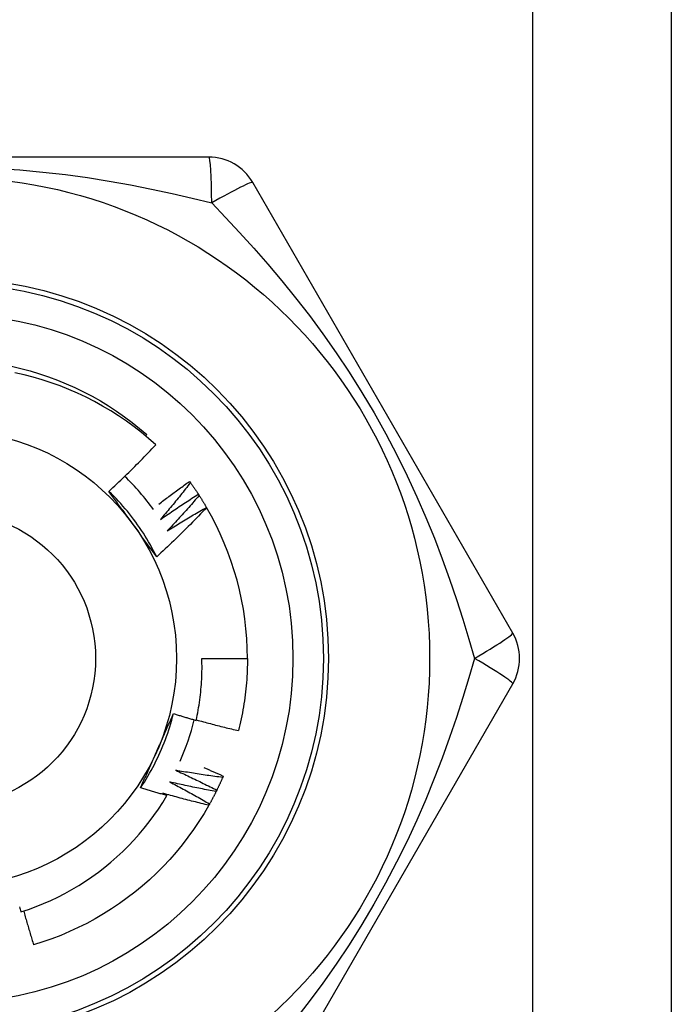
# Model space of a CAD drawing. Header units: inches. Extents: x 3.4 to 82.4, y 3.9 to 45.4.
# Tile 6 of 79: x 5.782 to 6.036, y 9.326 to 9.709. Entities that reach past the tile are written whole.
import ezdxf

# ---------------------------------------------------------------- set-up
doc = ezdxf.new("R2010")
doc.units = ezdxf.units.IN
doc.header["$MEASUREMENT"] = 0
doc.layers.add('Visible Edges(ANSI)', color=7, linetype='Continuous', lineweight=25)
doc.layers.add('Visible Tangent Edges(ANSI)', color=7, linetype='Continuous', lineweight=25)

msp = doc.modelspace()

# ---------------------------------------------------------------- linework, layer by layer
at = {"layer": 'Visible Edges(ANSI)'}
for p, q in [((6.035790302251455, 30.45691855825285), (6.035790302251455, 9.134083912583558)), ((5.855940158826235, 9.655737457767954), (5.653640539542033, 9.655737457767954)), ((5.974137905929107, 9.470698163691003), (5.872988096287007, 9.645894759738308)), ((5.831322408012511, 9.54730846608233), (5.831765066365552, 9.547825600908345)), ((5.848386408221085, 9.529620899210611), (5.84874257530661, 9.529133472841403)), ((5.851829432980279, 9.524670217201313), (5.852159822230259, 9.524164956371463)), ((5.855010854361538, 9.519547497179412), (5.85505932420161, 9.519464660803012)), ((5.853217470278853, 9.460855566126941), (5.870932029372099, 9.460855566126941)), ((5.872988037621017, 9.275816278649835), (5.97413783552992, 9.451012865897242)), ((5.861540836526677, 9.415103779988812), (5.86130158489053, 9.414549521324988))]:
    msp.add_line(p, q, dxfattribs=at)
at = {"layer": 'Visible Edges(ANSI)', "flags": 128}
for points in [[(5.779227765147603, 9.574397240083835), (5.782851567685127, 9.573556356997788), (5.786446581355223, 9.572599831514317), (5.790009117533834, 9.571528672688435), (5.793535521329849, 9.570343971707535), (5.797022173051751, 9.569046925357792), (5.800465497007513, 9.56763889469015), (5.8038619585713, 9.56612129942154), (5.807208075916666, 9.564495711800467), (5.81050041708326, 9.56276378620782), (5.813735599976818, 9.560927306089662), (5.816910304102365, 9.558988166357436), (5.820021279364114, 9.55694834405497), (5.823065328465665, 9.55480992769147), (5.826039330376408, 9.552575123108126), (5.828940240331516, 9.550246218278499), (5.831765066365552, 9.547825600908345)], [(5.835256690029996, 9.543856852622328), (5.832516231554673, 9.546294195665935), (5.829702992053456, 9.548640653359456), (5.826819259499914, 9.550894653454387), (5.823867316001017, 9.553054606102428), (5.82084946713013, 9.55511893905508), (5.817768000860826, 9.557086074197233), (5.814625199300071, 9.55895442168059), (5.811423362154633, 9.560722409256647), (5.808164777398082, 9.562388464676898), (5.804851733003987, 9.563950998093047), (5.801486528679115, 9.565408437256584), (5.798072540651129, 9.566758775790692), (5.794620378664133, 9.567997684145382), (5.791134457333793, 9.569123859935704), (5.787617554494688, 9.570136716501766), (5.784072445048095, 9.571035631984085), (5.78050190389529, 9.571820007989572)], [(5.817078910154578, 9.525778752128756), (5.817861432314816, 9.526507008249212), (5.818641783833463, 9.527237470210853), (5.819419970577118, 9.527970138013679), (5.820195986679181, 9.528704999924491), (5.820969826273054, 9.52944206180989), (5.821741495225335, 9.530181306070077), (5.822510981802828, 9.530922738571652), (5.823278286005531, 9.531666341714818), (5.824043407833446, 9.532412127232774), (5.824806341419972, 9.533160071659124), (5.825567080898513, 9.533910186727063), (5.826325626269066, 9.534662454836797), (5.827081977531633, 9.535416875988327), (5.827836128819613, 9.536173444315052), (5.828588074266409, 9.536932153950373), (5.829337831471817, 9.53769301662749), (5.830085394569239, 9.538456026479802), (5.830830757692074, 9.539221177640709), (5.831573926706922, 9.539988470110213), (5.832314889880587, 9.540757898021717), (5.833053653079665, 9.54152944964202), (5.833790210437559, 9.542303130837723), (5.83452455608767, 9.543078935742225), (5.835256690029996, 9.543856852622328)], [(5.836486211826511, 9.520836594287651), (5.836974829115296, 9.521211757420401), (5.837464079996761, 9.521586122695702), (5.837953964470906, 9.52195970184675), (5.838444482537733, 9.522332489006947), (5.838935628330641, 9.522704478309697), (5.839427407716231, 9.523075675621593), (5.839919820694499, 9.52344608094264), (5.840412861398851, 9.523815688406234), (5.840906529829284, 9.524184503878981), (5.841400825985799, 9.524552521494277), (5.841895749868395, 9.524919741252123), (5.842391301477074, 9.525286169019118), (5.842887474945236, 9.525651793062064), (5.843384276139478, 9.52601662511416), (5.843881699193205, 9.526380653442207), (5.844379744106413, 9.526743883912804), (5.844878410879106, 9.52710631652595), (5.845377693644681, 9.52746794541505), (5.845877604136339, 9.5278287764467), (5.84637813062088, 9.5281888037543), (5.846879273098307, 9.528548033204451), (5.847381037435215, 9.528906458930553), (5.847883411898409, 9.529264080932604), (5.848386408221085, 9.529620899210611)], [(5.84874257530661, 9.529133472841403), (5.848270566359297, 9.528527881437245), (5.847797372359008, 9.527923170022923), (5.847322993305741, 9.527319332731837), (5.846847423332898, 9.526716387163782), (5.846370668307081, 9.526114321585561), (5.845892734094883, 9.525513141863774), (5.84541361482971, 9.52491285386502), (5.844933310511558, 9.524313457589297), (5.84445182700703, 9.523714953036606), (5.843969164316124, 9.523117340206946), (5.84348531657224, 9.52252062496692), (5.843000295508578, 9.521924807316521), (5.842514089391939, 9.521329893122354), (5.84202670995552, 9.520735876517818), (5.841538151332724, 9.520142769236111), (5.841048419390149, 9.519550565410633), (5.840557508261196, 9.518959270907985), (5.840065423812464, 9.518368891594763), (5.839572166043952, 9.517779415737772), (5.839077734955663, 9.517190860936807), (5.838582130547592, 9.51660322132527), (5.838085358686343, 9.51601649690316), (5.837587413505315, 9.515430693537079), (5.837088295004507, 9.51484581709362)], [(5.84874257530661, 9.529133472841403), (5.848875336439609, 9.528950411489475), (5.849007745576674, 9.528767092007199), (5.849139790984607, 9.528583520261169), (5.849271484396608, 9.528399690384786), (5.849402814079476, 9.528215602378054), (5.84953379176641, 9.52803125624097), (5.849664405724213, 9.527846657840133), (5.849794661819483, 9.527661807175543), (5.849924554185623, 9.527476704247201), (5.850054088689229, 9.527291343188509), (5.850183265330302, 9.527105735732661), (5.850312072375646, 9.526919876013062), (5.850440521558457, 9.52673376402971), (5.850568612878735, 9.526547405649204), (5.850696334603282, 9.526360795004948), (5.850823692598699, 9.526173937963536), (5.850950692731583, 9.525986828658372), (5.851077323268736, 9.525799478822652), (5.851203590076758, 9.52561187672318), (5.851329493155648, 9.525424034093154), (5.851455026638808, 9.525235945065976), (5.851580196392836, 9.525047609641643), (5.851704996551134, 9.524859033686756), (5.8518294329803, 9.524670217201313)], [(5.835632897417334, 9.500329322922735), (5.835044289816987, 9.501509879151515), (5.834438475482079, 9.502681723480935), (5.833815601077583, 9.503844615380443), (5.833175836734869, 9.504998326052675), (5.832519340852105, 9.506142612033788), (5.831846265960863, 9.507277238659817), (5.831156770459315, 9.50840197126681), (5.830451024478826, 9.509516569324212), (5.829729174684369, 9.510620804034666), (5.828991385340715, 9.511714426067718), (5.828237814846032, 9.51279721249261), (5.82746862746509, 9.51386891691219), (5.826683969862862, 9.514929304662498), (5.825884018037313, 9.515978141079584), (5.825068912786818, 9.517015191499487), (5.824238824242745, 9.51804020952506), (5.823393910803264, 9.51905297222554), (5.822534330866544, 9.520053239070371), (5.821660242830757, 9.521040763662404), (5.820771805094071, 9.522015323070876), (5.81986917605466, 9.522976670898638), (5.81895251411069, 9.52392457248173), (5.818021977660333, 9.5248587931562), (5.817077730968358, 9.525779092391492)], [(5.826455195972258, 9.51292315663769), (5.826062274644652, 9.513463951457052), (5.82566969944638, 9.514004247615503), (5.825277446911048, 9.51454405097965), (5.824885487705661, 9.515083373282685), (5.82449381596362, 9.515622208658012), (5.824102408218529, 9.51616057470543), (5.823711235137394, 9.516698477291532), (5.823320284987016, 9.517235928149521), (5.822929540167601, 9.517772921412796), (5.822538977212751, 9.518309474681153), (5.822148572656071, 9.51884559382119), (5.821758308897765, 9.519381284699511), (5.821368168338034, 9.519916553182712), (5.820978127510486, 9.52045140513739), (5.820588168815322, 9.520985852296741), (5.820198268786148, 9.521519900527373), (5.819808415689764, 9.522053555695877), (5.819418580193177, 9.522586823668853), (5.819028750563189, 9.5231197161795), (5.818638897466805, 9.523652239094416), (5.818249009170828, 9.524184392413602), (5.817859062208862, 9.524716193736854), (5.81746903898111, 9.525247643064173), (5.817078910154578, 9.525778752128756)], [(5.837088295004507, 9.51484581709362), (5.83769278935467, 9.515268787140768), (5.838298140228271, 9.515690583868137), (5.838904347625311, 9.516111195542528), (5.83951141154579, 9.51653063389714), (5.840119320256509, 9.516948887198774), (5.840728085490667, 9.517365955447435), (5.841337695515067, 9.517781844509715), (5.841948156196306, 9.518196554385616), (5.842559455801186, 9.518610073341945), (5.843171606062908, 9.519022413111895), (5.84378459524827, 9.519433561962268), (5.844398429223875, 9.519843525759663), (5.845013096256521, 9.520252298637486), (5.845628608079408, 9.52065988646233), (5.84624495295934, 9.521066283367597), (5.846862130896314, 9.521471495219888), (5.847480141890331, 9.521875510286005), (5.848098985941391, 9.522278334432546), (5.848718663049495, 9.522679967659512), (5.849339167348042, 9.523080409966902), (5.849960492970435, 9.523479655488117), (5.850582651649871, 9.523877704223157), (5.851205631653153, 9.524274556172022), (5.851829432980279, 9.524670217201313)], [(5.852159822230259, 9.524164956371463), (5.851657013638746, 9.523584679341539), (5.851153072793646, 9.523005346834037), (5.850647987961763, 9.52242694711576), (5.850141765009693, 9.521849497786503), (5.849634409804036, 9.52127298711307), (5.849125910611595, 9.52069742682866), (5.848616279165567, 9.520122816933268), (5.848105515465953, 9.5195491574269), (5.847593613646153, 9.51897644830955), (5.847080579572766, 9.518404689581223), (5.846566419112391, 9.517833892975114), (5.84605112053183, 9.517264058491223), (5.845534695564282, 9.516695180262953), (5.845017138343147, 9.516127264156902), (5.844498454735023, 9.51556031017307), (5.843978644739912, 9.514994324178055), (5.843457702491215, 9.514429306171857), (5.842935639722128, 9.513865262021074), (5.842412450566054, 9.513302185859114), (5.841888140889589, 9.512740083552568), (5.841362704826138, 9.512178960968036), (5.840836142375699, 9.511618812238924), (5.840308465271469, 9.511059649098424), (5.839779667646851, 9.51050145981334)], [(5.852159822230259, 9.524164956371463), (5.852282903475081, 9.523975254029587), (5.852405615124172, 9.523785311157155), (5.852527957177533, 9.52359512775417), (5.852649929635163, 9.52340470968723), (5.852771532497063, 9.523214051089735), (5.852892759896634, 9.523023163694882), (5.853013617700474, 9.522832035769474), (5.853134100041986, 9.52264066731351), (5.853254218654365, 9.522449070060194), (5.853373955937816, 9.522257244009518), (5.853493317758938, 9.522065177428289), (5.853612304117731, 9.5218728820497), (5.853730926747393, 9.521680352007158), (5.853849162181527, 9.521487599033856), (5.853967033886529, 9.521294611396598), (5.854084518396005, 9.521101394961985), (5.854201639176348, 9.520907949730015), (5.854318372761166, 9.520714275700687), (5.854434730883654, 9.520520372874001), (5.854550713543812, 9.520326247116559), (5.854666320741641, 9.520131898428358), (5.854781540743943, 9.519937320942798), (5.854896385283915, 9.519742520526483), (5.85501085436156, 9.519547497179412)], [(5.85505932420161, 9.519464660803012), (5.854276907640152, 9.518641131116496), (5.853492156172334, 9.517819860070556), (5.852705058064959, 9.51700084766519), (5.851915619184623, 9.516184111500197), (5.851123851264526, 9.515369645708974), (5.85032974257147, 9.514557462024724), (5.849533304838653, 9.513747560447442), (5.848734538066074, 9.512939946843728), (5.847933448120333, 9.512134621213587), (5.847130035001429, 9.51133160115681), (5.846324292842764, 9.510530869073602), (5.845516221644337, 9.50973243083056), (5.844705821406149, 9.508936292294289), (5.843893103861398, 9.508142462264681), (5.843078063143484, 9.50735094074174), (5.842260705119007, 9.50656173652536), (5.841441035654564, 9.505774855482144), (5.840619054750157, 9.504990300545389), (5.839794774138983, 9.504208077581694), (5.838968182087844, 9.503428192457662), (5.838139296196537, 9.502650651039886), (5.837308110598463, 9.501875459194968), (5.836474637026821, 9.501102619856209), (5.83563886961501, 9.500332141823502)], [(5.839779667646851, 9.51050145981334), (5.840405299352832, 9.510892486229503), (5.841031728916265, 9.511282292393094), (5.841658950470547, 9.511670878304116), (5.842286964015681, 9.512058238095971), (5.842915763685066, 9.512444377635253), (5.843545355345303, 9.51282928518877), (5.844175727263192, 9.513212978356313), (5.844806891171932, 9.513595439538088), (5.845438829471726, 9.513976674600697), (5.846071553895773, 9.514356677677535), (5.846705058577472, 9.514735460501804), (5.847339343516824, 9.515113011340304), (5.847974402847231, 9.515489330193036), (5.848610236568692, 9.5158644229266), (5.849246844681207, 9.516238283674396), (5.849884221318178, 9.516610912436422), (5.850522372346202, 9.516982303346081), (5.851161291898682, 9.517352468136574), (5.851800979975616, 9.517721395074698), (5.852441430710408, 9.518089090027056), (5.853082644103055, 9.518455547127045), (5.853724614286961, 9.518820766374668), (5.854367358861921, 9.519184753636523), (5.855010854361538, 9.519547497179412)], [(5.83563886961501, 9.500332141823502), (5.835256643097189, 9.50085234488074), (5.834874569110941, 9.501372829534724), (5.834492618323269, 9.501893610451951), (5.83411076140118, 9.50241470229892), (5.833728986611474, 9.502936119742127), (5.833347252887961, 9.503457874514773), (5.832965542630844, 9.50397998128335), (5.832583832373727, 9.504502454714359), (5.832202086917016, 9.505025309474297), (5.831820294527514, 9.50554855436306), (5.831438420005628, 9.506072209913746), (5.831056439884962, 9.506596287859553), (5.830674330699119, 9.507120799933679), (5.830292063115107, 9.50764576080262), (5.829909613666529, 9.508171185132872), (5.82952695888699, 9.508697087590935), (5.829144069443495, 9.509223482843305), (5.828760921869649, 9.509750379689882), (5.828377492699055, 9.51027779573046), (5.82799375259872, 9.510805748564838), (5.827609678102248, 9.511334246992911), (5.827225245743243, 9.511863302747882), (5.826840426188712, 9.512392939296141), (5.826455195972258, 9.51292315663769)], [(5.851015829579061, 9.436762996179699), (5.85122527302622, 9.43775216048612), (5.85142467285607, 9.438743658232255), (5.851613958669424, 9.439737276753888), (5.851793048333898, 9.440732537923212), (5.851961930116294, 9.441729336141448), (5.852120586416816, 9.442727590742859), (5.852269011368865, 9.44372722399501), (5.852407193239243, 9.444728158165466), (5.852535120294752, 9.445730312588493), (5.852652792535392, 9.446733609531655), (5.852760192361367, 9.447737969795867), (5.852857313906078, 9.448743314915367), (5.852944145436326, 9.449749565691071), (5.853020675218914, 9.45075664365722), (5.853086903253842, 9.45176446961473), (5.853142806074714, 9.452772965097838), (5.853188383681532, 9.453782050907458), (5.853223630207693, 9.454791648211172), (5.853248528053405, 9.455801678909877), (5.853263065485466, 9.456812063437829), (5.853267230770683, 9.457822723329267), (5.853261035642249, 9.458833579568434), (5.853244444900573, 9.459844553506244), (5.853217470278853, 9.460855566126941)], [(5.870932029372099, 9.460855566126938), (5.87092602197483, 9.459673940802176), (5.870907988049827, 9.458492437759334), (5.870877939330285, 9.457311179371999), (5.870835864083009, 9.456130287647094), (5.870781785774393, 9.454949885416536), (5.870715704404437, 9.453770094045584), (5.870637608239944, 9.452591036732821), (5.870547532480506, 9.45141283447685), (5.870445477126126, 9.450235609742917), (5.870331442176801, 9.449059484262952), (5.870205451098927, 9.447884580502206), (5.870067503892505, 9.446711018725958), (5.869917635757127, 9.445538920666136), (5.869755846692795, 9.444368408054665), (5.869582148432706, 9.443199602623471), (5.869396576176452, 9.442032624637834), (5.869199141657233, 9.44086759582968), (5.868989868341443, 9.439704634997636), (5.86876876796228, 9.43854386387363), (5.86853586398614, 9.437385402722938), (5.868291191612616, 9.436229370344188), (5.868034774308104, 9.43507588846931), (5.867766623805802, 9.433925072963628), (5.8674867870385, 9.432777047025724)], [(5.829396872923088, 9.410580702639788), (5.830124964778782, 9.411680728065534), (5.830836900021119, 9.412791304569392), (5.83153256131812, 9.413912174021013), (5.83221181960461, 9.415043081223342), (5.832874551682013, 9.41618376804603), (5.833520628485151, 9.417333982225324), (5.834149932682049, 9.418493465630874), (5.83476232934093, 9.419661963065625), (5.835357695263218, 9.420839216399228), (5.835935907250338, 9.422024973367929), (5.83649684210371, 9.423218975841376), (5.837040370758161, 9.42442096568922), (5.837566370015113, 9.425630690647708), (5.838074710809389, 9.426847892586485), (5.838565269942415, 9.428072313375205), (5.839037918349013, 9.429303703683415), (5.839492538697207, 9.43054179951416), (5.83992900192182, 9.431786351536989), (5.840347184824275, 9.433037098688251), (5.840746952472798, 9.434293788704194), (5.841128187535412, 9.435556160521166), (5.841490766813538, 9.436823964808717), (5.841834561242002, 9.438096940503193), (5.842159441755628, 9.439374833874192)], [(5.835714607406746, 9.424825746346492), (5.835986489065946, 9.42543642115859), (5.836258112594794, 9.426046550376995), (5.836529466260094, 9.426656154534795), (5.836800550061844, 9.42726525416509), (5.837071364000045, 9.427873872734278), (5.837341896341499, 9.42848202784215), (5.837612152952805, 9.429089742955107), (5.837882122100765, 9.429697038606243), (5.83815179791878, 9.430303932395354), (5.83842118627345, 9.430910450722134), (5.838690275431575, 9.431516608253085), (5.838959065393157, 9.432122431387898), (5.839227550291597, 9.432727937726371), (5.839495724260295, 9.433333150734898), (5.839763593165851, 9.433938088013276), (5.840031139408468, 9.434542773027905), (5.840298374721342, 9.435147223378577), (5.840565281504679, 9.435751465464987), (5.840831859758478, 9.436355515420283), (5.841098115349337, 9.436959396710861), (5.841364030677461, 9.437563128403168), (5.841629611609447, 9.43816673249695), (5.841894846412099, 9.438770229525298), (5.842159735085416, 9.439373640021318)], [(5.842159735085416, 9.439373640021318), (5.842527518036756, 9.439260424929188), (5.842895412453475, 9.439147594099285), (5.843263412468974, 9.43903515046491), (5.843631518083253, 9.438923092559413), (5.843999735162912, 9.438811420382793), (5.84436805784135, 9.4387001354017), (5.84473648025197, 9.438589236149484), (5.845105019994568, 9.438478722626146), (5.845473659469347, 9.438368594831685), (5.845842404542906, 9.438258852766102), (5.846211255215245, 9.438149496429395), (5.846580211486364, 9.438040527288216), (5.846949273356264, 9.437931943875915), (5.847318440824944, 9.43782374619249), (5.847687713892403, 9.437715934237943), (5.848057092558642, 9.437608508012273), (5.848426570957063, 9.43750146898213), (5.848796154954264, 9.437394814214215), (5.849165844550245, 9.437288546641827), (5.849535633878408, 9.437182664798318), (5.849905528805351, 9.437077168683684), (5.850275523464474, 9.436972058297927), (5.850645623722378, 9.436867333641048), (5.851015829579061, 9.436762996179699)], [(5.851058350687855, 9.436959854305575), (5.851738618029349, 9.436770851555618), (5.852419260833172, 9.43658312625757), (5.853100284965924, 9.436396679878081), (5.853781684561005, 9.436211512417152), (5.854463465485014, 9.436027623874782), (5.855145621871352, 9.43584501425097), (5.855828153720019, 9.435663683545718), (5.856511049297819, 9.435483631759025), (5.857194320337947, 9.435304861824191), (5.857877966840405, 9.435127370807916), (5.858561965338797, 9.434951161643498), (5.859246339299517, 9.434776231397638), (5.859931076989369, 9.434602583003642), (5.860616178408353, 9.434430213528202), (5.861301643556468, 9.43425912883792), (5.861987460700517, 9.434089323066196), (5.862673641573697, 9.433920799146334), (5.863360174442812, 9.433753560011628), (5.86404705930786, 9.43358759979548), (5.864734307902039, 9.433422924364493), (5.865421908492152, 9.43325953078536), (5.866109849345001, 9.433097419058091), (5.866798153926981, 9.432936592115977), (5.8674867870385, 9.432777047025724)], [(5.829402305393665, 9.410576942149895), (5.829661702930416, 9.411168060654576), (5.829921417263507, 9.411759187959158), (5.830181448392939, 9.412350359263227), (5.830441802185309, 9.412941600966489), (5.830702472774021, 9.41353293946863), (5.830963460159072, 9.414124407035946), (5.831224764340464, 9.414716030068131), (5.831486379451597, 9.415307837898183), (5.83174831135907, 9.415899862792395), (5.832010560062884, 9.416492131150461), (5.832273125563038, 9.417084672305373), (5.832535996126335, 9.417677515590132), (5.832799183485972, 9.418270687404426), (5.833062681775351, 9.418864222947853), (5.833326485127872, 9.419458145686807), (5.833590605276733, 9.420052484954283), (5.833855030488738, 9.420647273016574), (5.834119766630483, 9.421242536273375), (5.834384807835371, 9.421838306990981), (5.834650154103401, 9.422434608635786), (5.834915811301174, 9.423031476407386), (5.835181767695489, 9.423628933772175), (5.835448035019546, 9.424227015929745), (5.835714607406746, 9.424825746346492)], [(5.843076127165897, 9.41734096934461), (5.843747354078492, 9.417034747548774), (5.844418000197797, 9.416727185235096), (5.845088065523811, 9.416418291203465), (5.845757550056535, 9.416108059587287), (5.84642644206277, 9.415796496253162), (5.847094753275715, 9.415483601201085), (5.847762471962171, 9.41516937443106), (5.848429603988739, 9.414853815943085), (5.849096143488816, 9.41453692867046), (5.849762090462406, 9.414218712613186), (5.850427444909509, 9.41389917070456), (5.851092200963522, 9.413578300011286), (5.851756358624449, 9.413256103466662), (5.852419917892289, 9.412932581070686), (5.853082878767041, 9.41260773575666), (5.853745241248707, 9.412281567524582), (5.854406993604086, 9.411954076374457), (5.855068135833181, 9.411625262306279), (5.855728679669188, 9.411295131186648), (5.856388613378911, 9.410963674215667), (5.857047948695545, 9.410630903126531), (5.857706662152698, 9.410296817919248), (5.858364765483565, 9.40996141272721), (5.85902224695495, 9.409624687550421)], [(5.86130158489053, 9.414549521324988), (5.860540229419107, 9.414648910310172), (5.859779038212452, 9.414749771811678), (5.859017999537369, 9.414852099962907), (5.858257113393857, 9.41495589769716), (5.857496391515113, 9.415061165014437), (5.856735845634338, 9.415167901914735), (5.855975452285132, 9.415276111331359), (5.855215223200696, 9.415385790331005), (5.854455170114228, 9.415496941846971), (5.853695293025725, 9.415609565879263), (5.852935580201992, 9.415723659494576), (5.852176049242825, 9.415839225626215), (5.851416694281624, 9.415956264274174), (5.85065752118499, 9.416074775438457), (5.849898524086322, 9.41619476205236), (5.849139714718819, 9.416316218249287), (5.848381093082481, 9.416439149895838), (5.847622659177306, 9.41656355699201), (5.846864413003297, 9.416689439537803), (5.84610636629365, 9.41681679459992), (5.845348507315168, 9.41694562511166), (5.844590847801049, 9.41707593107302), (5.843833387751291, 9.417207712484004), (5.843076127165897, 9.41734096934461)], [(5.853943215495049, 9.418417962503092), (5.854261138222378, 9.418283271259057), (5.854578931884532, 9.418148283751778), (5.854896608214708, 9.418012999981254), (5.855214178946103, 9.417877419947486), (5.855531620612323, 9.417741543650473), (5.855848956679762, 9.417605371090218), (5.856166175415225, 9.417468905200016), (5.856483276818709, 9.417332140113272), (5.856800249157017, 9.417195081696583), (5.857117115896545, 9.41705772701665), (5.857433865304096, 9.41692007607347), (5.857750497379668, 9.416782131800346), (5.858067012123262, 9.41664389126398), (5.858383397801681, 9.41650535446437), (5.858699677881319, 9.416366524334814), (5.85901584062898, 9.416227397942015), (5.859331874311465, 9.41608797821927), (5.85964780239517, 9.41594826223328), (5.859963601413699, 9.415808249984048), (5.860279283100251, 9.41566794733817), (5.860594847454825, 9.415527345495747), (5.860910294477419, 9.415386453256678), (5.861225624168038, 9.415245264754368), (5.861540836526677, 9.415103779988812)], [(5.840698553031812, 9.412817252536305), (5.841352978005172, 9.412476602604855), (5.842006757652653, 9.412134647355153), (5.842659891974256, 9.411791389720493), (5.843312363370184, 9.41144682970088), (5.843964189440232, 9.411100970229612), (5.844615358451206, 9.410753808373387), (5.845265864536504, 9.41040534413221), (5.845915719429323, 9.410055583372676), (5.84656491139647, 9.409704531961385), (5.847213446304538, 9.40935217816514), (5.847861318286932, 9.408998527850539), (5.848508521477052, 9.40864358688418), (5.849155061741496, 9.408287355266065), (5.849800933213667, 9.407929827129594), (5.850446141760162, 9.407571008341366), (5.851090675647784, 9.40721089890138), (5.851734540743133, 9.406849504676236), (5.852377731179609, 9.406486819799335), (5.85302025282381, 9.406122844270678), (5.853662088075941, 9.405757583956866), (5.854303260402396, 9.405391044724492), (5.854943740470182, 9.40502321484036), (5.855583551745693, 9.40465410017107), (5.856222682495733, 9.404283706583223)], [(5.858754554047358, 9.40908359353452), (5.85799938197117, 9.409222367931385), (5.857244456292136, 9.409362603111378), (5.856489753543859, 9.409504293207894), (5.855735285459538, 9.409647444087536), (5.854981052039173, 9.409792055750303), (5.854227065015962, 9.409938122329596), (5.853473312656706, 9.410085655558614), (5.852719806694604, 9.410234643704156), (5.851966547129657, 9.410385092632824), (5.851213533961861, 9.410537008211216), (5.850460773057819, 9.410690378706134), (5.84970826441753, 9.410845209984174), (5.848956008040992, 9.411001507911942), (5.848204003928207, 9.411159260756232), (5.847452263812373, 9.41131848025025), (5.846700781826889, 9.411479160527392), (5.845949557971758, 9.411641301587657), (5.845198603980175, 9.411804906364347), (5.844447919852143, 9.411969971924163), (5.843697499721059, 9.412136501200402), (5.842947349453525, 9.412304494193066), (5.84219747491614, 9.412473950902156), (5.841447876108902, 9.412644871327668), (5.840698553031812, 9.412817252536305)], [(5.86130158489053, 9.414549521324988), (5.861211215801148, 9.414342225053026), (5.861120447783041, 9.41413510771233), (5.86102928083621, 9.413928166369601), (5.860937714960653, 9.413721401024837), (5.860845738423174, 9.413514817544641), (5.86075336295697, 9.413308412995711), (5.860660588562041, 9.413102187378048), (5.860567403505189, 9.412896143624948), (5.860473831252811, 9.412690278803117), (5.860379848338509, 9.412484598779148), (5.860285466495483, 9.412279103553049), (5.860190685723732, 9.412073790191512), (5.860095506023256, 9.41186866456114), (5.859999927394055, 9.411663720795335), (5.85990394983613, 9.411458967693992), (5.859807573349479, 9.411254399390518), (5.859710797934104, 9.411050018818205), (5.859613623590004, 9.41084582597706), (5.859516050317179, 9.410641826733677), (5.859418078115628, 9.410438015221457), (5.859319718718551, 9.410234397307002), (5.859220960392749, 9.410030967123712), (5.859121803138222, 9.409827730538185), (5.85902224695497, 9.409624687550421)], [(5.839604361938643, 9.407528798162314), (5.83917775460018, 9.407650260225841), (5.838751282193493, 9.407772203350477), (5.838324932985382, 9.407894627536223), (5.837898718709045, 9.408017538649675), (5.837472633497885, 9.40814092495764), (5.837046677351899, 9.408264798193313), (5.836620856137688, 9.408389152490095), (5.836195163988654, 9.408513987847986), (5.835769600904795, 9.408639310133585), (5.835344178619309, 9.408765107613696), (5.834918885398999, 9.408891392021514), (5.834493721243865, 9.409018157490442), (5.834068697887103, 9.40914540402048), (5.833643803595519, 9.409273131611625), (5.833219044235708, 9.409401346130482), (5.832794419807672, 9.409530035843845), (5.832369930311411, 9.40965921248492), (5.831945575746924, 9.409788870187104), (5.831521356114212, 9.409919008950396), (5.831097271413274, 9.410049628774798), (5.83067332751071, 9.410180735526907), (5.830249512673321, 9.410312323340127), (5.829825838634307, 9.410444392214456), (5.829402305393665, 9.410576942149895)], [(5.838089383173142, 9.408423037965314), (5.838152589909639, 9.408385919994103), (5.838215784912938, 9.408348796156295), (5.838278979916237, 9.40831165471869), (5.838342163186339, 9.408274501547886), (5.838405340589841, 9.408237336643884), (5.838468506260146, 9.408200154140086), (5.838531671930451, 9.408162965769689), (5.838594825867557, 9.408125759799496), (5.838657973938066, 9.408088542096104), (5.838721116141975, 9.408051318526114), (5.838784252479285, 9.408014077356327), (5.838847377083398, 9.407976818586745), (5.838910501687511, 9.407939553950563), (5.838973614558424, 9.407902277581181), (5.839036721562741, 9.407864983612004), (5.839099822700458, 9.407827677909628), (5.839162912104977, 9.407790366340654), (5.839225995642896, 9.407753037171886), (5.839289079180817, 9.407715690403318), (5.83935214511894, 9.407678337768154), (5.839415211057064, 9.40764097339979), (5.839478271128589, 9.407603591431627), (5.839541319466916, 9.40756620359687), (5.839604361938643, 9.407528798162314)], [(5.855927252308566, 9.403757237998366), (5.855180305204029, 9.403935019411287), (5.854433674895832, 9.404114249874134), (5.85368733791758, 9.404294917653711), (5.852941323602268, 9.404477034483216), (5.852195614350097, 9.404660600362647), (5.851450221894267, 9.404845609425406), (5.850705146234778, 9.405032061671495), (5.849960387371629, 9.405219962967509), (5.849215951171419, 9.405409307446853), (5.848471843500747, 9.405600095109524), (5.847728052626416, 9.405792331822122), (5.846984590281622, 9.405986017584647), (5.846241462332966, 9.406181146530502), (5.845498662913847, 9.406377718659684), (5.844756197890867, 9.406575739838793), (5.844014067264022, 9.40677521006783), (5.843272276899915, 9.406976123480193), (5.842530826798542, 9.407178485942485), (5.841789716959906, 9.407382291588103), (5.841048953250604, 9.40758754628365), (5.840308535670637, 9.407794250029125), (5.839568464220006, 9.408002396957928), (5.838828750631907, 9.408211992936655), (5.838089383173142, 9.408423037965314)], [(5.858754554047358, 9.40908359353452), (5.858653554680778, 9.40888127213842), (5.858552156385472, 9.408679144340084), (5.858450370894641, 9.408477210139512), (5.858348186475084, 9.408275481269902), (5.85824561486, 9.408073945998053), (5.858142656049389, 9.407872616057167), (5.858039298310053, 9.407671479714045), (5.85793555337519, 9.407470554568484), (5.857831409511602, 9.407269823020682), (5.857726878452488, 9.407069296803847), (5.857621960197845, 9.406868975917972), (5.857516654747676, 9.406668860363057), (5.857410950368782, 9.406468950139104), (5.857304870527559, 9.406269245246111), (5.857198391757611, 9.406069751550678), (5.857091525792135, 9.405870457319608), (5.856984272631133, 9.405671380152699), (5.856876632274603, 9.40547250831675), (5.856768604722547, 9.405273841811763), (5.856660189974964, 9.405075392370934), (5.856551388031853, 9.404877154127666), (5.856442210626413, 9.404679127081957), (5.856332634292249, 9.40448131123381), (5.856222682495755, 9.404283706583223)], [(5.85902224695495, 9.409624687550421), (5.859011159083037, 9.409602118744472), (5.859000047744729, 9.409579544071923), (5.85898894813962, 9.409556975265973), (5.858977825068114, 9.409534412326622), (5.858966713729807, 9.409511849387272), (5.858955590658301, 9.40948928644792), (5.858944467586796, 9.409466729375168), (5.858933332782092, 9.409444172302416), (5.858922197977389, 9.409421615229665), (5.858911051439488, 9.40939906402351), (5.858899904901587, 9.409376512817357), (5.858888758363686, 9.409353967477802), (5.858877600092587, 9.40933142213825), (5.858866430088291, 9.409308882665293), (5.858855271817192, 9.409286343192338), (5.858844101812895, 9.409263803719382), (5.858832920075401, 9.409241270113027), (5.858821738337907, 9.409218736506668), (5.858810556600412, 9.40919620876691), (5.85879936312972, 9.409173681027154), (5.858788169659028, 9.409151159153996), (5.858776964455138, 9.409128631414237), (5.858765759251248, 9.409106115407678), (5.858754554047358, 9.40908359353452)], [(5.782863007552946, 9.36229652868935), (5.78579802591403, 9.363279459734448), (5.788705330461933, 9.364352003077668), (5.791581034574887, 9.365513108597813), (5.794416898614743, 9.3667594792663), (5.797210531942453, 9.368089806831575), (5.799960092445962, 9.369503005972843), (5.802663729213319, 9.370997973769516), (5.805319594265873, 9.372573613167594), (5.807925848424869, 9.374228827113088), (5.810480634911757, 9.375962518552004), (5.812982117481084, 9.377773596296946), (5.815428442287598, 9.379660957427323), (5.817817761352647, 9.38162351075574), (5.820148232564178, 9.383660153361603), (5.822418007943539, 9.385769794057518), (5.824622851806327, 9.387948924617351), (5.826757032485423, 9.39019184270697), (5.828819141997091, 9.392496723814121), (5.83080786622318, 9.394861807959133), (5.832721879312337, 9.397285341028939), (5.834559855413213, 9.39976555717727), (5.836320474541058, 9.402300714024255), (5.838002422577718, 9.404889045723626), (5.839604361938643, 9.407528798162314)], [(5.855927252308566, 9.403757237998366), (5.854046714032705, 9.400547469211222), (5.85206434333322, 9.397399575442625), (5.849982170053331, 9.39431678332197), (5.847802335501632, 9.39130225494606), (5.845527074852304, 9.38835908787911), (5.843158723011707, 9.385490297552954), (5.840699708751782, 9.382698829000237), (5.838152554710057, 9.37998754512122), (5.835519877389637, 9.377359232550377), (5.832804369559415, 9.374816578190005), (5.830008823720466, 9.372362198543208), (5.827136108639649, 9.369998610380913), (5.82418916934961, 9.367728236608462), (5.821171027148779, 9.36555341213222), (5.818084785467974, 9.36347635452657), (5.814933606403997, 9.3614992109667), (5.811720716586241, 9.359623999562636), (5.808449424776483, 9.357852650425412), (5.805123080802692, 9.356186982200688), (5.801745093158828, 9.35462868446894), (5.798318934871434, 9.35317938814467), (5.794848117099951, 9.351840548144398), (5.791336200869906, 9.350613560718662), (5.787786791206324, 9.349499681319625)], [(5.856222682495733, 9.404283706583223), (5.856210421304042, 9.40426174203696), (5.856198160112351, 9.404239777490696), (5.85618589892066, 9.40421781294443), (5.856173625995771, 9.404195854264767), (5.856161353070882, 9.4041739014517), (5.856149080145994, 9.404151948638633), (5.856136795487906, 9.404129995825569), (5.85612451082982, 9.404108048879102), (5.856112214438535, 9.404086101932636), (5.856099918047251, 9.404064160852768), (5.856087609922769, 9.404042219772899), (5.856075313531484, 9.40402027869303), (5.856062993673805, 9.403998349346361), (5.856050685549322, 9.40397641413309), (5.856038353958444, 9.403954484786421), (5.856026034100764, 9.40393255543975), (5.856013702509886, 9.403910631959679), (5.856001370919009, 9.403888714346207), (5.855989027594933, 9.403866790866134), (5.855976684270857, 9.403844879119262), (5.855964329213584, 9.403822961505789), (5.85595197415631, 9.403801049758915), (5.855939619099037, 9.40377914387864), (5.855927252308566, 9.403757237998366)], [(5.782335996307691, 9.364314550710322), (5.782466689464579, 9.363809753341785), (5.782598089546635, 9.36330514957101), (5.782730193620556, 9.362800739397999), (5.782863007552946, 9.36229652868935)], [(5.783905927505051, 9.362634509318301), (5.78405796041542, 9.362084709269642), (5.784210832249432, 9.361535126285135), (5.784364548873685, 9.360985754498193), (5.784519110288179, 9.36043659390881), (5.784674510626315, 9.359887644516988), (5.784830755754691, 9.35933892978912), (5.78498783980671, 9.358790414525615), (5.785145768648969, 9.358242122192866), (5.785304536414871, 9.35769405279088), (5.785464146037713, 9.35714619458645), (5.785624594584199, 9.35659855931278), (5.785785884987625, 9.356051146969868), (5.785948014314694, 9.355503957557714), (5.786110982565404, 9.354956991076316), (5.786274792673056, 9.35441023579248), (5.78643944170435, 9.353863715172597), (5.786604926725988, 9.353317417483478), (5.786771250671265, 9.352771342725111), (5.786938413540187, 9.352225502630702), (5.787106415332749, 9.351679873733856), (5.787275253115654, 9.351134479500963), (5.787444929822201, 9.350589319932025), (5.787615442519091, 9.350044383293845), (5.787786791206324, 9.349499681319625)]]:
    msp.add_lwpolyline(points, dxfattribs=at)
at = {"layer": 'Visible Edges(ANSI)'}
for centre, radius in [((5.754790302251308, 9.460855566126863), 0.187007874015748), ((5.754790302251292, 9.460855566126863), 0.1338582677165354), ((5.754790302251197, 9.460855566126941), 0.0885826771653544)]:
    msp.add_circle(centre, radius, dxfattribs=at)
for centre, radius, start, end in [((5.85594025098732, 9.636052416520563), 0.0196850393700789, 30.00000000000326, 89.99999999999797), ((5.754790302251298, 9.460855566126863), 0.0984251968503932, 36.01810377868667, 45.95689622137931), ((5.754790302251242, 9.460855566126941), 0.1161417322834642, 0, 30.30707566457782), ((5.957090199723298, 9.460855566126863), 0.0196850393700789, 330.0000000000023, 29.99999999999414), ((5.754790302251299, 9.460855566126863), 0.0984251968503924, 336.0181037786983, 345.9568962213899)]:
    msp.add_arc(centre, radius, start, end, dxfattribs=at)
at = {"layer": 'Visible Tangent Edges(ANSI)'}
msp.add_line((5.981940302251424, 9.134083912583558), (5.981940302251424, 30.45691855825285), dxfattribs=at)
at = {"layer": 'Visible Tangent Edges(ANSI)', "flags": 128}
for points in [[(5.773344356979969, 9.651313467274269), (5.782430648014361, 9.650722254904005), (5.791367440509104, 9.649919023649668), (5.80014561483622, 9.648920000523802), (5.808759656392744, 9.64774316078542), (5.81721130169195, 9.646406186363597), (5.825502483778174, 9.644926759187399), (5.833635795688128, 9.643322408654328), (5.841609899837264, 9.641611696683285), (5.849413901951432, 9.639815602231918), (5.8570362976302, 9.637955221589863)], [(5.857040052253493, 9.63795337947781), (5.862457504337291, 9.632287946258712), (5.867911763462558, 9.626431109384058), (5.873383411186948, 9.620377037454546), (5.878851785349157, 9.614121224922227), (5.884289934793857, 9.607666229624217), (5.889681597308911, 9.601004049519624), (5.895012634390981, 9.59412452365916), (5.900268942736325, 9.587017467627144), (5.905436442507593, 9.579672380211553), (5.910497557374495, 9.572083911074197), (5.915420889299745, 9.564279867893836), (5.920172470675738, 9.556295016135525), (5.924710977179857, 9.548187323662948), (5.929006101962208, 9.540021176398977), (5.93304496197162, 9.531840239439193), (5.936824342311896, 9.523684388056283), (5.940347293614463, 9.51558340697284), (5.943633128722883, 9.507538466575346), (5.946698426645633, 9.49955639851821), (5.949559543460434, 9.491644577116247), (5.952233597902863, 9.483807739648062), (5.954738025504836, 9.476049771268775), (5.957084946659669, 9.46839217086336), (5.959286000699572, 9.4608578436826)], [(5.959286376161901, 9.460853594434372), (5.957088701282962, 9.453329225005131), (5.954743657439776, 9.445677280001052), (5.952236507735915, 9.437911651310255), (5.949552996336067, 9.430048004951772), (5.946681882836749, 9.422110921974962), (5.943608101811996, 9.414110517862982), (5.940315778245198, 9.406053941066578), (5.936789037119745, 9.39794832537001), (5.933011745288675, 9.389800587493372), (5.928970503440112, 9.3816232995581), (5.924673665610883, 9.373457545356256), (5.920134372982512, 9.365350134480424), (5.915382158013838, 9.357365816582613), (5.910457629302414, 9.349563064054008), (5.905392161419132, 9.341974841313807), (5.90021867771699, 9.334623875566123), (5.894964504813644, 9.327522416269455), (5.88964028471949, 9.320654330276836)]]:
    msp.add_lwpolyline(points, dxfattribs=at)
at = {"layer": 'Visible Tangent Edges(ANSI)'}
for centre, radius in [((5.754790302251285, 9.460855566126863), 0.1476377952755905), ((5.754790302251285, 9.460855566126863), 0.1456692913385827), ((5.754790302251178, 9.460855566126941), 0.0570866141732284)]:
    msp.add_circle(centre, radius, dxfattribs=at)
for centre, major_axis, ratio, start_param, end_param in [((5.855940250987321, 9.636052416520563), (0, 0.0196850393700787), 0.0560536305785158, 4.809173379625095, 6.28318530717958), ((5.85594025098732, 9.636052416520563), (0.017047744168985, 0.0098425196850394), 0.0560536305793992, 0, 1.474011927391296), ((5.957090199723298, 9.460855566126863), (0.0170477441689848, 0.0098425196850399), 0.0560536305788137, 4.809173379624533, 6.283185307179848), ((5.957090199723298, 9.460855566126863), (0.0170477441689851, -0.0098425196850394), 0.0560536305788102, 0, 1.474011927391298)]:
    msp.add_ellipse(centre, major_axis=major_axis, ratio=ratio, start_param=start_param, end_param=end_param, dxfattribs=at)

doc.saveas('drawing.dxf')
